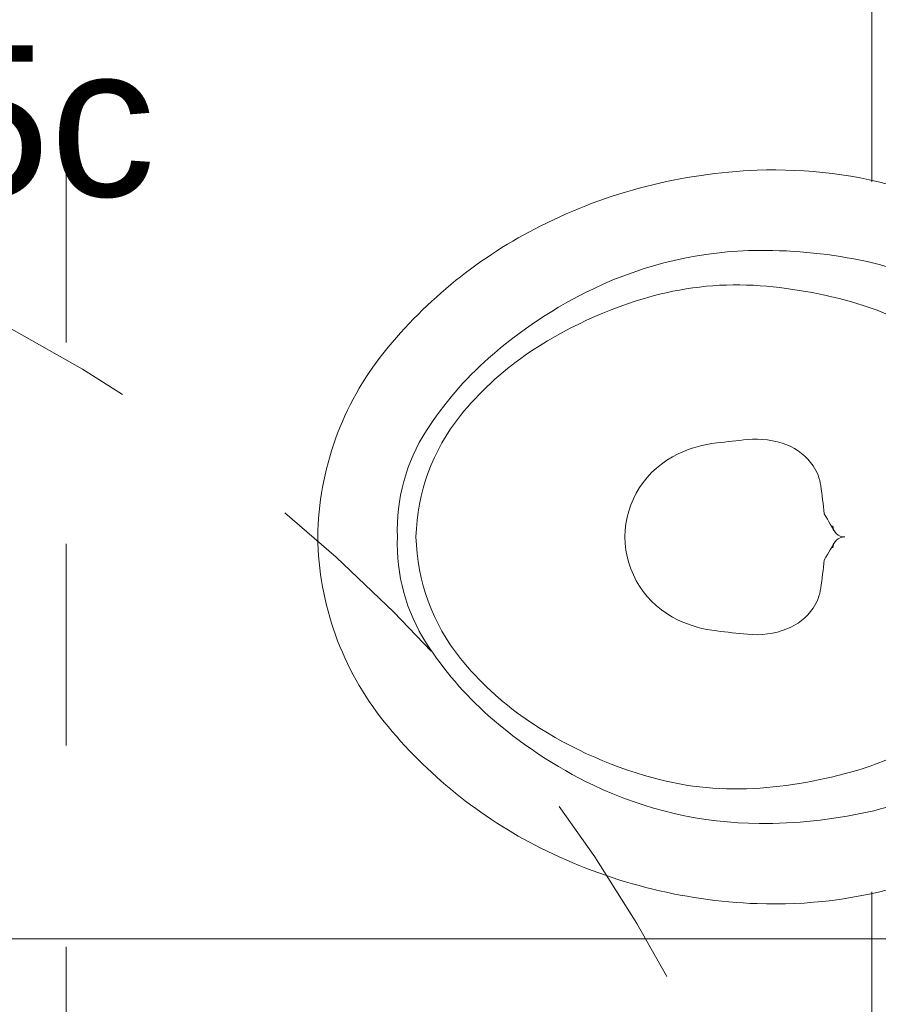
# Model space of a CAD drawing. Header units: metres. Extents: x -0.3 to 27.4, y -15.2 to 9.8.
# Tile 7 of 36: x 12.234 to 12.66, y -12.947 to -12.458. Entities that reach past the tile are written whole.
import ezdxf

# ---------------------------------------------------------------- set-up
doc = ezdxf.new("R2010")
doc.units = ezdxf.units.M
doc.linetypes.add('Projeção', pattern=[0.00396875, 0.00238125, -0.0015875])
for name, color, linetype, lineweight in [('A-ANNO-DIMS', 7, 'Continuous', 9), ('A-ANNO-DIMS-25', 7, 'Continuous', 9), ('A-DETL-GENF', 7, 'Continuous', 5), ('A-FLOR-OVHD', 7, 'Projeção', 5), ('A-FLOR-PATT', 7, 'Continuous', 5), ('G-ANNO-SYMB', 7, 'Continuous', 9), ('P-SANR-FIXT', 7, 'Continuous', 5)]:
    doc.layers.add(name, color=color, linetype=linetype, lineweight=lineweight)
doc.styles.add('Arial_2', font='arial.ttf', dxfattribs={"height": 0.07499999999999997})
doc.styles.add('Arial_5', font='arial.ttf', dxfattribs={"height": 0.0625})
doc.dimstyles.new('Com_linha__ref__contínua__-_Cor_Vermelha_Arial_2_5mm', dxfattribs={"dimscale": 0.3048, "dimtxt": 0.06376621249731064, "dimasz": 0.1640419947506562, "dimexe": 0.1230314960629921, "dimexo": 0.1230314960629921, "dimgap": 0.01230314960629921, "dimtad": 1, "dimdec": 1, "dimlfac": 100, "dimrnd": 0.09999999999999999, "dimdsep": 46, "dimtxsty": 'Arial_5', "dimblk1": 'OBLIQUE', "dimblk2": 'OBLIQUE', "dimsah": 1, "dimcen": 0.09, "dimdle": 0.1230314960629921, "dimazin": 0, "dimtfac": 1, "dimtdec": 4, "dimtix": 1, "dimtmove": 0, "dimatfit": 3, "dimfxl": 1, "dimtvp": 1, "dimtolj": 1, "dimtzin": 0, "dimarcsym": 2})
doc.dimstyles.new('Com_linha__ref__contínua__-_Cor_Vermelha_Arial_2_5mm_1', dxfattribs={"dimscale": 0.3048, "dimtxt": 0.06376621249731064, "dimasz": 0.1640419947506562, "dimexe": 0.1230314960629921, "dimexo": 0.1230314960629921, "dimgap": 0.01230314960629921, "dimtad": 1, "dimdec": 1, "dimlfac": 100, "dimrnd": 0.09999999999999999, "dimdsep": 46, "dimtxsty": 'Arial_5', "dimblk1": 'OBLIQUE', "dimblk2": 'OBLIQUE', "dimsah": 1, "dimcen": 0.09, "dimdle": 0.1230314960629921, "dimazin": 0, "dimtfac": 1, "dimtdec": 4, "dimtix": 1, "dimtmove": 2, "dimatfit": 3, "dimfxl": 1, "dimtvp": 1, "dimtolj": 1, "dimtzin": 0, "dimarcsym": 2})

# ---------------------------------------------------------------- blocks, each defined once
blk = doc.blocks.new('BACIA SANITÁRIA ACESSÍVEL COM CAIXA ACOPLADA COM DUPLO ACIONAMENTO - P_115_17_Branco-2802804-ELEV_5')
at = {"layer": 'P-SANR-FIXT'}
for centre, radius, start, end in [((-3.830534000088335, -12.79466102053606), 0.2618838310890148, 92.18650970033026, 116.6502195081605), ((-3.831861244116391, -12.75989851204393), 0.2270959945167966, 73.33621410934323, 92.1865097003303), ((-3.842556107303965, -12.77070589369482), 0.2350812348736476, 116.6502195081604, 141.1681205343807), ((-3.838084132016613, -12.76676392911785), 0.1939789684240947, 90.41382972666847, 115.5842501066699), ((-3.837725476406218, -12.81641984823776), 0.2436361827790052, 77.71028845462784, 90.41382972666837), ((-3.81764595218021, -12.72424731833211), 0.1493018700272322, 56.79342989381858, 77.71028845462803), ((-3.824539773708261, -12.79505313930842), 0.2253434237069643, 115.5842501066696, 131.5079670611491), ((-3.850843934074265, -12.747753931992), 0.157862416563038, 85.71343078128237, 105.1915204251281), ((-3.8561759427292, -12.8188903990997), 0.2291984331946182, 72.68401946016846, 85.71343078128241), ((-3.837926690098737, -12.79532511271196), 0.2071561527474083, 105.1915204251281, 124.6219335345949), ((-3.825957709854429, -12.72196604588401), 0.127672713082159, 45.96640826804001, 72.68401946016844), ((-3.90930138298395, -12.71698014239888), 0.1493993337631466, 141.1681205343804, 179.2565296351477), ((-3.859118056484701, -12.75598044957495), 0.173167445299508, 131.5079670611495, 147.2151782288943), ((-3.868759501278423, -12.75066699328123), 0.1528882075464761, 124.6219335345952, 141.1513413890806), ((-3.909964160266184, -12.71747994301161), 0.09998070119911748, 141.1513413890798, 178.6025185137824), ((-3.928220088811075, -12.7114731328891), 0.09097260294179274, 147.2151782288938, 182.2480395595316), ((-3.85367367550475, -12.72919929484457), 0.06124075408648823, 96.5144983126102, 115.1318535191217), ((-3.732085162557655, -13.79397242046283), 1.132933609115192, 95.73678449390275, 96.51449831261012), ((-3.841075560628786, -12.70907759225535), 0.04257784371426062, 68.8586469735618, 95.73678449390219), ((-3.835742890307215, -12.69528729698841), 0.02779239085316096, 34.08933969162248, 68.85864697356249), ((-3.860076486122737, -12.71555051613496), 0.04616477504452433, 115.1318535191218, 179.3683517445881), ((-3.83194357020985, -12.69271599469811), 0.02320475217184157, 7.784763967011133, 34.089339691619), ((-4.362509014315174, -12.76525069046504), 0.558705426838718, 6.339599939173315, 7.784763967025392), ((-3.90930138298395, -12.71310303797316), 0.149399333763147, 180.7434703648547, 218.8318794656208), ((-3.928220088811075, -12.71861004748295), 0.09097260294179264, 177.7519604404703, 212.7848217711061), ((-3.909964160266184, -12.71260323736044), 0.09998070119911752, 181.3974814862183, 218.848658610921), ((-3.860076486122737, -12.71453266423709), 0.04616477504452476, 180.6316482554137, 244.8681464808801), ((-4.362509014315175, -12.66483248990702), 0.5587054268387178, 352.2152360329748, 353.6604000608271), ((-3.83194357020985, -12.73736718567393), 0.02320475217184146, 325.9106603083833, 352.2152360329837), ((-3.835742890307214, -12.73479588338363), 0.02779239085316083, 291.1413530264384, 325.9106603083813), ((-3.853673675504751, -12.70088388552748), 0.06124075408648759, 244.8681464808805, 263.485501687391), ((-3.732085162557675, -11.63611075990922), 1.132933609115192, 263.4855016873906, 264.2632155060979), ((-3.841075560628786, -12.7210055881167), 0.04257784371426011, 264.2632155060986, 291.1413530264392), ((-3.859118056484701, -12.6741027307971), 0.1731674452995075, 212.7848217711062, 228.4920329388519), ((-3.868759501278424, -12.67941618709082), 0.1528882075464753, 218.8486586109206, 235.3780664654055), ((-3.825957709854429, -12.70811713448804), 0.1276727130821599, 287.3159805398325, 314.0335917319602), ((-3.842556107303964, -12.65937728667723), 0.2350812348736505, 218.8318794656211, 243.3497804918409), ((-3.824539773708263, -12.63503004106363), 0.2253434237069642, 228.492032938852, 244.4157498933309), ((-3.837926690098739, -12.63475806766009), 0.2071561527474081, 235.3780664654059, 254.8084795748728), ((-3.856175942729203, -12.61119278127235), 0.2291984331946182, 274.2865692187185, 287.3159805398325), ((-3.81764595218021, -12.70583586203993), 0.149301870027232, 282.2897115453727, 303.2065701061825), ((-3.850843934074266, -12.68232924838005), 0.1578624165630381, 254.8084795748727, 274.2865692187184), ((-3.838084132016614, -12.6633192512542), 0.1939789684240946, 244.4157498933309, 269.5861702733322), ((-3.83772547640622, -12.61366333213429), 0.2436361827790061, 269.5861702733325, 282.2897115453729), ((-3.830534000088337, -12.63542215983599), 0.2618838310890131, 243.3497804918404, 267.8134902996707), ((-3.831861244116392, -12.67018466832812), 0.2270959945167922, 267.8134902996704, 286.6637858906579)]:
    blk.add_arc(centre, radius, start, end, dxfattribs=at)
for centre, major_axis, ratio, start_param, end_param in [((-3.808866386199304, -12.70131809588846), (-0.006671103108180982, 0.01115779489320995), 0.02075741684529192, 3.467229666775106, 4.497897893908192), ((-3.797055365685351, -12.70904159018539), (0, 0.006000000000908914), 0.9997822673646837, 1.658973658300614, 3.141592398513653), ((-3.797055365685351, -12.72104159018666), (0, 0.006000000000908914), 0.9997822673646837, 2.550761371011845e-07, 1.482618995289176), ((-3.808866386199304, -12.72876508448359), (0.006671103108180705, 0.01115779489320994), 0.02075741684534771, 4.926880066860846, 5.957548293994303)]:
    blk.add_ellipse(centre, major_axis=major_axis, ratio=ratio, start_param=start_param, end_param=end_param, dxfattribs=at)
blk = doc.blocks.new('MR_Cadeirante Planta - MR_Cadeirante Planta-2845077-ELEV_5')
at = {"layer": 'A-DETL-GENF', "linetype": 'Projeção'}
for p, q in [((-0.4017362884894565, -0.5961738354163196), (-0.4017362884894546, 0.6038261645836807)), ((0.3982637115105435, -0.5961738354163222), (-0.4017362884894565, -0.5961738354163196))]:
    blk.add_line(p, q, dxfattribs=at)
blk = doc.blocks.new('DIMBLOCK13-ELEV_5')
at = {"layer": 'A-ANNO-DIMS-25', "color": 242, "true_color": 0xbd2b2e}
for p, q in [((11.78366288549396, -11.89508999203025), (11.75866288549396, -11.87008999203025)), ((11.78366288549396, -11.89508999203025), (11.74616288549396, -11.89508999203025)), ((11.78366288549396, -11.89508999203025), (11.78366288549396, -13.31504159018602)), ((11.78366288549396, -11.89508999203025), (11.80866288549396, -11.92008999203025)), ((11.78366288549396, -11.89508999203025), (12.88678428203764, -11.89508999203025)), ((11.78366288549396, -13.31504159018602), (11.75866288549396, -13.29004159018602)), ((11.78366288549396, -13.31504159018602), (11.74616288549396, -13.31504159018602)), ((11.78366288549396, -13.31504159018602), (11.80866288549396, -13.34004159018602)), ((11.78366288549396, -13.31504159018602), (12.51917995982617, -13.31504159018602))]:
    blk.add_line(p, q, dxfattribs=at)
at = {"layer": 'A-ANNO-DIMS-25', "color": 0, "insert": (11.69877353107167, -12.67717066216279), "char_height": 0.0625, "width": 0.173051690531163, "attachment_point": 1, "rotation": 90, "line_spacing_factor": 0.9417779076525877, "style": 'Arial_5'}
blk.add_mtext('142', dxfattribs=at)
blk = doc.blocks.new('_Oblique')
at = {"color": 0, "linetype": 'ByBlock', "lineweight": -2}
blk.add_line((-0.5, -0.5), (0.5, 0.5), dxfattribs=at)
blk = doc.blocks.new('DIMBLOCK16-ELEV_5')
at = {"layer": 'A-ANNO-DIMS-25', "color": 242, "true_color": 0xbd2b2e}
for p, q in [((11.61188612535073, -11.35754159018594), (11.61188612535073, -13.31504159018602)), ((11.61188612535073, -11.39504159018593), (11.58688612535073, -11.37004159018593)), ((11.61188612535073, -11.39504159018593), (11.60974146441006, -11.39504159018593)), ((11.61188612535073, -11.39504159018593), (11.63688612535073, -11.42004159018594)), ((11.61188612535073, -11.39504159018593), (11.64938612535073, -11.39504159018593)), ((11.61188612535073, -13.31504159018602), (11.58688612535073, -13.29004159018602)), ((11.61188612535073, -13.31504159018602), (11.57438612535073, -13.31504159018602)), ((11.61188612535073, -13.31504159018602), (11.63688612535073, -13.34004159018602)), ((11.61188612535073, -13.31504159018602), (12.51917995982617, -13.31504159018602))]:
    blk.add_line(p, q, dxfattribs=at)
at = {"layer": 'A-ANNO-DIMS-25', "color": 0, "insert": (11.52699677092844, -12.53127797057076), "char_height": 0.0625, "width": 0.173051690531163, "attachment_point": 1, "rotation": 90, "line_spacing_factor": 0.9417779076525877, "style": 'Arial_5'}
blk.add_mtext('192', dxfattribs=at)

msp = doc.modelspace()

# ---------------------------------------------------------------- hatches: boundary and pattern name
at = {"layer": 'A-FLOR-PATT', "true_color": 0x787878}
h = msp.add_hatch(dxfattribs=at)
h.set_pattern_fill('FP_2', color=8, style=0, pattern_type=2)
h.set_pattern_definition([(270, (12.05636809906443, -12.915), (0.6, 3.673940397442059e-17), []), (0, (12.05636809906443, -12.915), (0, 0.6), [])])
h.paths.add_polyline_path([(11.45677995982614, -14.11504159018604), (12.55667995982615, -14.11504159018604), (12.55667995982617, -13.31504159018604), (13.00667995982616, -13.31504159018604), (13.00667995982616, -13.0535415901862), (12.99820720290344, -13.05309755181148), (12.99619750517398, -13.05226510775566), (12.99546190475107, -13.05099101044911), (12.99536506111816, -13.0502554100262), (12.99367995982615, -13.03286028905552), (12.99187995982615, -13.03106028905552), (12.99187995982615, -13.0300415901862), (12.97467995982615, -13.0300415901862), (12.95759790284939, -13.02779269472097), (12.94167995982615, -13.02119926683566), (12.92801091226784, -13.0107106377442), (12.91752228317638, -12.99704159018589), (12.91091805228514, -12.98104159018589), (12.90867995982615, -12.96404159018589), (12.90867995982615, -12.89921974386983), (12.8946919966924, -12.89921974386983), (12.8867403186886, -12.89837374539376), (12.87914464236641, -12.89587362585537), (12.87224503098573, -12.89183131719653), (12.86635038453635, -12.88642779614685), (12.86172461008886, -12.87990498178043), (12.85913241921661, -12.87422538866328), (12.85751063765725, -12.86819653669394), (12.85113503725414, -12.82136404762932), (12.85171116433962, -12.82784172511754), (12.79416031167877, -12.84565409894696), (12.70574427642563, -12.87746639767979), (12.67362778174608, -12.88774352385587), (12.6371214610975, -12.89547069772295), (12.59984256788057, -12.89711532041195), (12.57186366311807, -12.89452592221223), (12.54462493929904, -12.88905754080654), (12.51812639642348, -12.88071017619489), (12.49236803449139, -12.86948382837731), (12.47042251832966, -12.85693669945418), (12.45016038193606, -12.84230401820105), (12.4315816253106, -12.8255857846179), (12.41468624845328, -12.80678199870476), (12.396943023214, -12.77891334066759), (12.38575861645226, -12.74782647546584), (12.38167995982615, -12.71504159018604), (12.38575861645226, -12.68225670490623), (12.396943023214, -12.65116983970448), (12.41468624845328, -12.62330118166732), (12.4315816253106, -12.60449739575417), (12.45016038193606, -12.58777916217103), (12.47042251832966, -12.5731464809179), (12.49236803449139, -12.56059935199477), (12.51812639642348, -12.54937300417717), (12.54462493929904, -12.54102563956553), (12.57186366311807, -12.53555725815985), (12.59984256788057, -12.53296785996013), (12.6371214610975, -12.53461248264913), (12.67362778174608, -12.54233965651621), (12.70574427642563, -12.55261678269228), (12.79415755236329, -12.58442816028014), (12.85170556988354, -12.60223985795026), (12.85170556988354, -12.60452823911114), (12.85751063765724, -12.56188664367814), (12.85913241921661, -12.55585779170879), (12.86172461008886, -12.55017819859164), (12.86635038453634, -12.54365538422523), (12.87224503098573, -12.53825186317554), (12.8791446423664, -12.5342095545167), (12.88674031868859, -12.53170943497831), (12.89469199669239, -12.53086343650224), (12.90867995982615, -12.53086343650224), (12.90867995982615, -12.36204159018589), (12.91092885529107, -12.34495953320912), (12.91752228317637, -12.32904159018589), (12.92801091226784, -12.31537254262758), (12.94167995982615, -12.30488391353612), (12.95767995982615, -12.29827968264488), (12.97467995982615, -12.29604159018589), (12.99187995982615, -12.29604159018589), (12.99187995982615, -12.29502289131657), (12.99368014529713, -12.29322097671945), (12.99501258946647, -12.27653625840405), (12.99468096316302, -12.27533460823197), (12.99461731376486, -12.26604159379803), (12.99370417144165, -12.26604159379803), (12.99220992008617, -12.26501378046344), (12.99184434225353, -12.26404153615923), (12.99168095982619, -12.25538195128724), (12.99168095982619, -12.25139158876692), (12.93355499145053, -12.25117521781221), (12.92273381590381, -12.24931424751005), (12.91582143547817, -12.24756426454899), (12.91055997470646, -12.24463752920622), (12.9050308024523, -12.24111928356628), (12.89753885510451, -12.24066302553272), (12.89295356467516, -12.23850723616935), (12.89002537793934, -12.23607768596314), (12.8878235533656, -12.23320821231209), (12.88622514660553, -12.22934931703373), (12.88567995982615, -12.22520821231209), (12.88575763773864, -12.21212391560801), (12.88570473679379, -12.18579381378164), (12.88567995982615, -12.15676950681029), (12.88567995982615, -11.90938851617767), (12.84526096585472, -11.90903450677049), (12.84148505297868, -11.91483308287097), (12.83660580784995, -11.91961244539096), (12.83086276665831, -11.9231379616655), (12.82453787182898, -11.92523655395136), (12.81794163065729, -11.92580519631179), (12.80979457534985, -11.92542998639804), (12.80270531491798, -11.92418165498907), (12.79611254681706, -11.92116263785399), (12.79039941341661, -11.91654838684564), (12.78589793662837, -11.91060706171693), (12.78286972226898, -11.90368394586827), (12.78149075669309, -11.89618138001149), (12.78184117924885, -11.88853537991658), (12.78390062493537, -11.88119029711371), (12.78754940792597, -11.87457299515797), (12.79168661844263, -11.87004159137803), (12.21668338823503, -11.87004159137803), (12.20561871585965, -11.8686834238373), (12.19647960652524, -11.86566384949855), (12.18839911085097, -11.8612000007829), (12.18119731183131, -11.8552376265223), (12.17510990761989, -11.84782010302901), (12.17029447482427, -11.83853314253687), (12.16764412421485, -11.82979610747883), (12.16668338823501, -11.81870666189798), (12.16668338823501, -11.53004159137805), (12.16802313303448, -11.51903765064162), (12.17058445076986, -11.51072961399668), (12.17515848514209, -11.50220388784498), (12.18204236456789, -11.49410002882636), (12.18978236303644, -11.48799908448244), (12.19859642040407, -11.48352994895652), (12.20692887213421, -11.48100232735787), (12.21668338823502, -11.48004159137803), (12.30170574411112, -11.48004159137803), (12.30170574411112, -11.46699756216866), (12.29628985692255, -11.46699756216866), (12.29628985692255, -11.4039054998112), (12.29443338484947, -11.4039054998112), (12.29443338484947, -11.39504159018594), (12.1961777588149, -11.39504159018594), (12.19574043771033, -11.40347236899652), (12.19491326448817, -11.40538971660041), (12.19436603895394, -11.40584094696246), (12.19303532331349, -11.40630282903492), (12.1757869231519, -11.40800209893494), (12.17546257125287, -11.40984159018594), (12.17268787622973, -11.40984159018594), (12.17272152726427, -11.47702902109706), (12.17217396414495, -11.48116983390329), (12.17057310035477, -11.4850278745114), (12.16802778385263, -11.48834022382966), (12.1647105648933, -11.49088115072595), (12.1608396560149, -11.49247749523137), (12.15673232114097, -11.49302046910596), (12.15258022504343, -11.49247306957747), (12.1487200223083, -11.49087260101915), (12.14540682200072, -11.48832813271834), (12.14286549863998, -11.48501306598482), (12.14120163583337, -11.48064381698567), (12.14072376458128, -11.47701192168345), (12.14068787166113, -11.40984159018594), (12.13789734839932, -11.40984159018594), (12.13737149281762, -11.40798268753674), (12.12033666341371, -11.40634167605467), (12.11845774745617, -11.40543057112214), (12.11803114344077, -11.40486393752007), (12.1176285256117, -11.40351410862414), (12.11717995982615, -11.39504159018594), (11.45677995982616, -11.39504159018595), (11.45677995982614, -13.69341880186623)])
h.paths.add_polyline_path([(11.59066497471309, -13.71156976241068), (11.58688695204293, -13.71107237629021), (11.58336639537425, -13.70961411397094), (11.58034322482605, -13.70729435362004), (11.57802346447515, -13.70427118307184), (11.57656520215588, -13.70075062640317), (11.57606781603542, -13.696972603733), (11.57606781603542, -13.66616171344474), (11.54993041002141, -13.67493643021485), (11.54993041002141, -13.34523218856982), (11.52686748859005, -13.31719080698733), (11.52056116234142, -13.29234970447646), (11.53152417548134, -13.24359266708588), (11.54225860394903, -13.23845344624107), (11.5486190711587, -13.24763276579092), (11.55825928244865, -13.16522114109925), (11.57606781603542, -13.16522114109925), (11.57606781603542, -13.13358230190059), (11.57656520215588, -13.12980427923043), (11.57823821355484, -13.12600385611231), (11.58034322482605, -13.12326055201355), (11.58336639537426, -13.12094079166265), (11.58688695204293, -13.11948252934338), (11.59066497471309, -13.11898514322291), (11.59525156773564, -13.11981745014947), (11.59796355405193, -13.12094079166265), (11.60098672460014, -13.12326055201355), (11.60330648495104, -13.12628372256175), (11.60476474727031, -13.12980427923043), (11.60526213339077, -13.13358230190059), (11.60526213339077, -13.33292785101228), (11.62207815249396, -13.34936286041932), (11.62457273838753, -13.34792153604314), (11.62457273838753, -12.97911066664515), (11.59515702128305, -12.97911066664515), (11.59882712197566, -13.06174039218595), (11.59862624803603, -13.06411409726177), (11.5973686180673, -13.06760021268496), (11.59515702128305, -13.07072183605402), (11.59241937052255, -13.07303229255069), (11.5890650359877, -13.07460806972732), (11.58541715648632, -13.07526198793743), (11.58172432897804, -13.07494948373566), (11.57823821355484, -13.07369185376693), (11.57519638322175, -13.07157480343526), (11.57280613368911, -13.06874260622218), (11.57123035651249, -13.06538827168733), (11.5705150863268, -13.06042126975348), (11.56673335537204, -12.97911066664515), (11.56396919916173, -12.97911066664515), (11.56551443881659, -12.94527702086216), (11.63452489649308, -12.94875998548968), (11.62446607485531, -12.7489410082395), (11.61643730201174, -12.7370063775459), (11.6171497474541, -12.64252869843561), (11.67880009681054, -12.64500227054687), (11.68950329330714, -12.63846385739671), (11.68491219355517, -12.58957020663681), (11.700795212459, -12.5328701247), (11.7138142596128, -12.52033048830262), (11.72483962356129, -12.51992629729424), (11.74245241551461, -12.53334016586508), (11.75758118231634, -12.55260092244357), (11.7745791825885, -12.60856705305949), (11.77169107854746, -12.66775785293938), (11.795710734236, -12.72428619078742), (11.80356460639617, -12.78097687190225), (11.79206908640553, -12.84335808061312), (11.79351188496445, -12.84720890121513), (11.79351188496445, -12.91601770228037), (11.78854845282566, -12.97362192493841), (11.82521245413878, -13.05820124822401), (11.8769355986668, -13.0584933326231), (11.88535742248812, -13.00891251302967), (11.89021087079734, -12.95980804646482), (11.90017933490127, -12.92636046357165), (11.90364546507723, -12.92445749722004), (11.90784131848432, -12.80892639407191), (11.91384410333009, -12.74859715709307), (11.91865249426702, -12.73575204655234), (11.91490286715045, -12.68627844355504), (11.91535638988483, -12.65457006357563), (11.91892554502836, -12.64699174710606), (11.94103525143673, -12.64564120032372), (11.93947774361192, -12.64268329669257), (11.94025229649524, -12.61466821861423), (11.95761111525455, -12.56059327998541), (11.97286159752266, -12.53904624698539), (11.9874750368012, -12.53522033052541), (12.00980901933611, -12.54802075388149), (12.02620580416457, -12.57705243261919), (12.03214144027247, -12.62346626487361), (12.03071944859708, -12.64016294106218), (12.0814411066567, -12.63706466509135), (12.07854329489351, -12.68142820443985), (12.08066075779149, -12.74467890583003), (12.07904909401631, -12.7454725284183), (12.06879475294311, -12.94917550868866), (12.10960440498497, -12.94917550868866), (12.10960440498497, -12.94561205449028), (12.11008813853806, -12.941937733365), (12.11150637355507, -12.9385138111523), (12.11376245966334, -12.93557362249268), (12.11670264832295, -12.93331753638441), (12.12012657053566, -12.9318993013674), (12.12380089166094, -12.93141556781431), (12.12747521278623, -12.9318993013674), (12.13089913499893, -12.93331753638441), (12.13383932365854, -12.93557362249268), (12.13609540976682, -12.9385138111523), (12.13751364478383, -12.941937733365), (12.13799737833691, -12.94561205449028), (12.13799737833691, -12.94917550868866), (12.14510082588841, -12.94917550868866), (12.14488810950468, -12.97911066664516), (12.13751364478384, -13.06589360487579), (12.13609540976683, -13.06931752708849), (12.13383932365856, -13.07225771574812), (12.13089913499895, -13.0745138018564), (12.12747521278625, -13.07593203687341), (12.12380089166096, -13.0764157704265), (12.12012657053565, -13.07593203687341), (12.11670264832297, -13.07451380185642), (12.11376245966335, -13.07225771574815), (12.11150637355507, -13.06931752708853), (12.11008813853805, -13.06589360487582), (12.10960440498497, -13.0622192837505), (12.10960440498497, -12.97911066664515), (12.07876782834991, -12.97911066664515), (12.07876782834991, -13.32970545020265), (12.10797076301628, -13.34171854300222), (12.10797076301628, -13.130518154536), (12.10846814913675, -13.12674013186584), (12.10992641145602, -13.12321957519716), (12.11224617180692, -13.12019640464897), (12.11526934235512, -13.11787664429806), (12.1187898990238, -13.1164183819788), (12.12256792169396, -13.11592099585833), (12.12634594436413, -13.1164183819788), (12.1298665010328, -13.11787664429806), (12.13288967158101, -13.12019640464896), (12.13520943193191, -13.12321957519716), (12.13666769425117, -13.12674013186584), (12.13716508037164, -13.130518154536), (12.13716508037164, -13.16440122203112), (12.16269284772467, -13.16440122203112), (12.17817020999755, -13.21672009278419), (12.18652785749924, -13.23455379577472), (12.19553515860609, -13.25079227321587), (12.20474893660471, -13.2510445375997), (12.21117267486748, -13.29681819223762), (12.19342979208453, -13.33291141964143), (12.19620631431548, -13.3475482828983), (12.18229247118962, -13.42975239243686), (12.17040870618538, -13.44611638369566), (12.16789126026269, -13.44718913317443), (12.16789126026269, -13.67778914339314), (12.13716508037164, -13.66614432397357), (12.13716508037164, -13.69390845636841), (12.13666769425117, -13.69768647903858), (12.13520943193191, -13.70120703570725), (12.13288967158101, -13.70423020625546), (12.1298665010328, -13.70654996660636), (12.12634594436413, -13.70800822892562), (12.12256792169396, -13.70850561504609), (12.1187898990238, -13.70800822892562), (12.11526934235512, -13.70654996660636), (12.11224617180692, -13.70423020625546), (12.10992641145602, -13.70120703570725), (12.10846814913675, -13.69768647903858), (12.10797076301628, -13.69341880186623), (12.10797076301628, -13.44081794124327), (12.07454202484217, -13.42944788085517), (12.0808844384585, -13.49961535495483), (12.0808844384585, -13.60879296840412), (12.05283299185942, -13.60879296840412), (12.05283299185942, -13.49961535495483), (12.05668013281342, -13.45583673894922), (11.9972147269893, -13.47327882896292), (11.92400698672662, -13.48611204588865), (11.84955465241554, -13.49022373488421), (11.74501031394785, -13.47890839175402), (11.67446823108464, -13.4542362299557), (11.65055249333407, -13.45883112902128), (11.65055249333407, -13.49961535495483), (11.6562925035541, -13.49961535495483), (11.6562925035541, -13.60879296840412), (11.62824105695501, -13.60879296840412), (11.62824105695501, -13.49961535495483), (11.63597047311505, -13.46163275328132), (11.62707214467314, -13.46334237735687), (11.60526213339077, -13.45654752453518), (11.60526213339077, -13.696972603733), (11.60476474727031, -13.70075062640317), (11.60330648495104, -13.70427118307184), (11.60098672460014, -13.70729435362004), (11.59796355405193, -13.70961411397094), (11.59444299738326, -13.71107237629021)])
h.paths.add_polyline_path([(13.00662323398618, -13.16004159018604), (13.00317995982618, -13.16004159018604), (13.00317995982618, -13.15654159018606), (12.99397995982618, -13.15654159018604), (12.99397995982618, -13.14604159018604), (12.98863715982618, -13.14604159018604), (12.98863715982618, -13.15204157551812), (12.97912995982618, -13.15275960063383), (12.96962275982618, -13.15204157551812), (12.96962275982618, -13.14604159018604), (12.95717995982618, -13.14604159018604), (12.95717995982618, -13.14254159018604), (12.95962995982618, -13.14254159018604), (12.95962995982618, -13.14054159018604), (12.96007995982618, -13.13957656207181), (12.96007995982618, -13.13091362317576), (12.31753061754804, -13.13091362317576), (12.31375590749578, -13.13045531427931), (12.31017754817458, -13.12909824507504), (12.30702793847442, -13.1269242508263), (12.30449012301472, -13.12405967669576), (12.30271159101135, -13.12067100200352), (12.30179570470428, -13.11695516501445), (12.30179569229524, -13.11312811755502), (12.30271159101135, -13.10941220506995), (12.30449012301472, -13.10602352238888), (12.30702793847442, -13.1031589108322), (12.31017754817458, -13.10098492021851), (12.31375590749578, -13.0996278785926), (12.31755505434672, -13.09916659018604), (12.96007995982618, -13.09916659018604), (12.96007995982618, -13.09068425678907), (12.95962995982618, -13.09004159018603), (12.95962995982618, -13.08754159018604), (12.95717995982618, -13.08754159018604), (12.95717995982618, -13.08404159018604), (12.97094667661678, -13.08399664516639), (12.96962275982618, -13.08374157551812), (12.96984991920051, -13.07704157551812), (12.97094667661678, -13.07704157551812), (12.97179361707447, -13.07476223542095), (12.97288162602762, -13.07414736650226), (12.97412995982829, -13.07404460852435), (12.97412995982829, -13.07284159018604), (12.97562995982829, -13.07134159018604), (12.98262995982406, -13.07134159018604), (12.98412995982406, -13.07284159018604), (12.98412995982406, -13.07408829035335), (12.98537829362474, -13.07414736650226), (12.98656167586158, -13.07487407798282), (12.9868745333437, -13.07524096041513), (12.98738704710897, -13.07704157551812), (12.98863715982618, -13.07704157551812), (12.98863715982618, -13.08374157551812), (12.98863715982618, -13.08403018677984), (12.99398462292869, -13.08403018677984), (12.99398462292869, -13.07354159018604), (13.00317995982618, -13.07354159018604), (13.00317995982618, -13.07004159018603), (13.00662323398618, -13.07004159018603), (13.00662323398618, -13.15654159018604)])
h.paths.add_polyline_path([(12.97467995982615, -12.9980415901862), (12.99187995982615, -12.9980415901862), (12.99187995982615, -12.99702116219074), (12.99368014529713, -12.99522097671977), (12.99573990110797, -12.97634232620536), (12.99672811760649, -12.97535410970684), (12.99807804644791, -12.97499239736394), (13.00667995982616, -12.9745415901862), (13.00667995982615, -12.35154159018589), (12.99672811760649, -12.35072907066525), (12.99573990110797, -12.34974085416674), (12.99537818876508, -12.34839092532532), (12.99368014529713, -12.33086220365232), (12.99187995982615, -12.32906201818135), (12.99187995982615, -12.32804159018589), (12.97467995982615, -12.32804159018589), (12.96588011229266, -12.32920011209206), (12.95767995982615, -12.33259672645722), (12.95063832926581, -12.33799995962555), (12.94523509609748, -12.34504159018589), (12.94183848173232, -12.3532417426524), (12.94067995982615, -12.36204159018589), (12.94067995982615, -12.53086343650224), (12.97744455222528, -12.53086343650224), (12.98468770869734, -12.5318170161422), (12.99143725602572, -12.53461277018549), (12.99723322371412, -12.53906017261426), (13.00168062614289, -12.54485614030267), (13.00447638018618, -12.55160568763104), (13.00542995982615, -12.55884884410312), (13.00542995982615, -12.87123433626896), (13.00447638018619, -12.87847749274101), (13.0016806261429, -12.88522704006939), (12.99723322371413, -12.89102300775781), (12.99143725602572, -12.89547041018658), (12.98468770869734, -12.89826616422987), (12.97709199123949, -12.89921974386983), (12.94067995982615, -12.89921974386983), (12.94067995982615, -12.96404159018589), (12.94183848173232, -12.97284143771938), (12.9452980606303, -12.98112364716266), (12.95063832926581, -12.98808322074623), (12.95767995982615, -12.99348645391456), (12.96588011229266, -12.99688306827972)])
h.paths.add_polyline_path([(12.84565566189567, -12.75975676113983), (12.84503142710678, -12.74611654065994), (12.84503159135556, -12.75274003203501)])
h.paths.add_polyline_path([(12.84502988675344, -12.68400029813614), (12.84565813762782, -12.67027232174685), (12.8450297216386, -12.6773418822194)])
h.paths.add_polyline_path([(13.00667995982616, -12.21129966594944), (13.00667995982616, -11.9350398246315), (12.98527280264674, -11.9335428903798), (12.9834321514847, -11.93294482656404), (12.98208772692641, -11.9315526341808), (12.98155426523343, -11.92969223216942), (12.98095432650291, -11.91506564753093), (12.98022856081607, -11.91380858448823), (12.97895297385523, -11.91303071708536), (12.97709199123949, -11.91281680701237), (12.95442178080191, -11.9111067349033), (12.95199201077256, -11.9097915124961), (12.93960396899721, -11.9097915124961), (12.93933637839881, -11.92703971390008), (12.93901854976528, -11.92745393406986), (12.93760434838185, -11.92803974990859), (12.92960561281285, -11.92777196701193), (12.92860557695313, -11.92603970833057), (12.92860557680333, -11.90976447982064), (12.91767995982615, -11.9097915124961), (12.91767876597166, -12.20923704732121), (12.99170732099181, -12.20920821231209), (12.99222354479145, -12.20729338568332), (12.99365417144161, -12.20640353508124), (12.99463096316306, -12.20640353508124), (12.99490738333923, -12.19432851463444), (12.99494782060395, -12.19367339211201), (12.9966160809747, -12.19234420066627), (12.99797421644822, -12.19172819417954), (13.00662995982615, -12.19172819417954), (13.00662995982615, -12.21129966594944)])
h.paths.add_polyline_path([(12.84630307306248, -11.88103763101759), (12.88567995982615, -11.88069321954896), (12.88567995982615, -11.59108319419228), (12.88702133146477, -11.57741720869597), (12.88839572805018, -11.57103192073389), (12.8906002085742, -11.56379602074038), (12.89517629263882, -11.55295575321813), (12.90389532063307, -11.53991611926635), (12.91098913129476, -11.53208322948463), (12.92217077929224, -11.52296899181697), (12.92989585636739, -11.51882549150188), (12.94262560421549, -11.51328670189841), (12.94786596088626, -11.51184136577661), (12.9555518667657, -11.51022490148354), (12.96755496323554, -11.50920819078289), (12.99174005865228, -11.50920819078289), (12.99206849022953, -11.50799557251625), (12.99184025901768, -11.50782829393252), (12.99222354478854, -11.50690296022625), (12.9936541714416, -11.50631037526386), (12.99463096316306, -11.50631037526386), (12.99463096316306, -11.49497828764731), (12.99619061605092, -11.49237382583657), (12.99797421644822, -11.49163503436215), (13.00662995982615, -11.49163503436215), (13.00662995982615, -11.55859507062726), (12.99797421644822, -11.55859507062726), (12.99549463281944, -11.55733690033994), (12.99463096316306, -11.55484474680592), (12.9945394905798, -11.54391972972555), (12.9936541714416, -11.54391972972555), (12.9920712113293, -11.54295937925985), (12.9920712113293, -11.54223258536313), (12.99163095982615, -11.54120819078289), (12.96707300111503, -11.5412762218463), (12.95374788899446, -11.54328542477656), (12.94444192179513, -11.54686022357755), (12.93716484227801, -11.55209807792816), (12.93224875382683, -11.55621018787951), (12.92451814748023, -11.56592346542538), (12.91986966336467, -11.57704973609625), (12.91767995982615, -11.59108321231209), (12.91767995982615, -11.76824989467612), (12.94134973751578, -11.76816392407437), (12.9439620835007, -11.76854213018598), (12.94678174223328, -11.76982416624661), (12.94941997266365, -11.77192534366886), (12.95179100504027, -11.77477735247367), (12.95381775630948, -11.77828747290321), (12.95551014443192, -11.78234158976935), (12.9600840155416, -11.78234158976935), (12.96025770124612, -11.77544957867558), (12.96090705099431, -11.77511726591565), (12.96244754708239, -11.77507820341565), (12.96244773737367, -11.77018485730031), (12.96272219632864, -11.7695222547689), (12.96344213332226, -11.76922404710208), (12.97350330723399, -11.76922404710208), (12.97448238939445, -11.77020312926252), (12.97448238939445, -11.77507820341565), (12.97603410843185, -11.77511726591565), (12.97690372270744, -11.77609391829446), (12.97709199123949, -11.77963339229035), (13.00667979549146, -11.77963339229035), (13.00667995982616, -11.3950415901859), (12.73892653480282, -11.39504159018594), (12.73871312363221, -11.4039054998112), (12.73707006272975, -11.4039054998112), (12.73690356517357, -11.46699756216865), (12.73165417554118, -11.46699756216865), (12.73165417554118, -11.48004159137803), (12.81668339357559, -11.48004159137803), (12.827687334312, -11.48138133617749), (12.83668339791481, -11.48431041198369), (12.84496767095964, -11.48888318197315), (12.8521694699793, -11.49484555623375), (12.85825687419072, -11.50226307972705), (12.86301975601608, -11.51137680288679), (12.86572265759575, -11.52028707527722), (12.86668339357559, -11.53004159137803), (12.86668339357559, -11.82004159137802), (12.86530530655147, -11.83117192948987), (12.86287737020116, -11.83917576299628), (12.85825687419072, -11.84782010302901), (12.85187942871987, -11.85552766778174), (12.84358441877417, -11.86208409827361), (12.83517494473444, -11.86643050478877), (12.83413191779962, -11.86674690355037), (12.83850613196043, -11.86990977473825), (12.84298748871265, -11.87501030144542), (12.84582724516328, -11.88017263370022)])
h.paths.add_polyline_path([(12.91767995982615, -11.88041333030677), (12.92861614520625, -11.88017263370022), (12.92867373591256, -11.86352207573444), (12.93008797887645, -11.86210789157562), (12.93060561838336, -11.86203975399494), (12.93760434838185, -11.86203989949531), (12.93933637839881, -11.86303993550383), (12.93960430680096, -11.86403994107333), (12.93960396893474, -11.88029114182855), (12.95275454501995, -11.88004189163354), (12.95442178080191, -11.8789729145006), (12.95540093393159, -11.87877962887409), (12.97471676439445, -11.87717978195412), (12.97471676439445, -11.81997170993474), (12.97369861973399, -11.82098985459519), (12.96367650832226, -11.82095079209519), (12.96265836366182, -11.81993264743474), (12.96265836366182, -11.81505757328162), (12.96114142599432, -11.81505757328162), (12.96023703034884, -11.81404185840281), (12.9600840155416, -11.80774158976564), (12.9554343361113, -11.80793466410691), (12.95393181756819, -11.81176139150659), (12.95194601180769, -11.8152453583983), (12.94961628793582, -11.81808197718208), (12.94701721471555, -11.82018045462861), (12.94423198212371, -11.8214736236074), (12.9410526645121, -11.82192173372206), (12.91767995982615, -11.82208479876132), (12.91767995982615, -11.88029139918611)])
h.paths.add_polyline_path([(12.98907323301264, -11.85627100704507), (13.00667995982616, -11.8550398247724), (13.00667979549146, -11.81044978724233), (12.98907323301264, -11.81044978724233), (12.98907323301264, -11.8550398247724)])
h.paths.add_polyline_path([(12.49671513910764, -11.84504159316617), (12.55088390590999, -11.84504159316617), (12.5547661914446, -11.84453048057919), (12.55838390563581, -11.8430319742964), (12.56149050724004, -11.84064819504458), (12.56387428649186, -11.83754159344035), (12.56537279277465, -11.83392387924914), (12.56588390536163, -11.83004159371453), (12.56537279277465, -11.82615930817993), (12.56387428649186, -11.82254159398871), (12.56149050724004, -11.81943499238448), (12.55838390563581, -11.81705121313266), (12.5547661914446, -11.81555270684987), (12.55088390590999, -11.81504159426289), (12.48294670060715, -11.81504159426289), (12.47906441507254, -11.81555270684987), (12.47544670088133, -11.81705121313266), (12.4723400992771, -11.81943499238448), (12.46995632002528, -11.82254159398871), (12.46845781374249, -11.82615930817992), (12.46794670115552, -11.83004159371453), (12.46845781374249, -11.83392387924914), (12.46995632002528, -11.83754159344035), (12.4723400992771, -11.84064819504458), (12.47544670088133, -11.8430319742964), (12.47906441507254, -11.84453048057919), (12.48294670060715, -11.84504159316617)])
h.paths.add_polyline_path([(12.40650978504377, -11.79501547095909), (12.4090979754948, -11.79467472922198), (12.41150978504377, -11.79367572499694), (12.41358085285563, -11.79208653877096), (12.41517003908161, -11.79001547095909), (12.41616904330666, -11.78760366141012), (12.41650978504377, -11.78501547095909), (12.41616904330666, -11.78242728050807), (12.41517003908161, -11.78001547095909), (12.41358085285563, -11.77794440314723), (12.41150978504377, -11.77635521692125), (12.40909797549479, -11.7753562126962), (12.40650978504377, -11.77501547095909), (12.40392159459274, -11.7753562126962), (12.40089890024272, -11.77682396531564), (12.3994387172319, -11.77794440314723), (12.39784953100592, -11.78001547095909), (12.39685052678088, -11.78242728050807), (12.39650978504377, -11.78501547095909), (12.39700379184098, -11.78797367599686), (12.39784953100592, -11.79001547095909), (12.3994387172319, -11.79208653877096), (12.40150978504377, -11.79367572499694), (12.40392159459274, -11.79467472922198)])
h.paths.add_polyline_path([(12.62685013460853, -11.79501547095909), (12.62943832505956, -11.79467472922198), (12.63185013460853, -11.79367572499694), (12.6339212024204, -11.79208653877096), (12.63551038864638, -11.79001547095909), (12.63650939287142, -11.78760366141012), (12.63685013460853, -11.78501547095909), (12.63650939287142, -11.78242728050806), (12.63551038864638, -11.78001547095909), (12.6339212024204, -11.77794440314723), (12.63185013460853, -11.77635521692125), (12.62943832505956, -11.7753562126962), (12.62685013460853, -11.7750154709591), (12.62426194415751, -11.7753562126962), (12.62185013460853, -11.77635521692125), (12.61977906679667, -11.77794440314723), (12.61818988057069, -11.78001547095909), (12.61719087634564, -11.78242728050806), (12.61685013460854, -11.78501547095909), (12.61734414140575, -11.78797367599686), (12.61818988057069, -11.79001547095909), (12.61977906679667, -11.79208653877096), (12.62185013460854, -11.79367572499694), (12.62426194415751, -11.79467472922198)])
h.paths.add_polyline_path([(12.82363407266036, -11.78432396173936), (12.82751635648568, -11.78381284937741), (12.83113406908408, -11.78231434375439), (12.83424066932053, -11.77993056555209), (12.83662444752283, -11.77682396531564), (12.83812295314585, -11.77320625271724), (12.8386340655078, -11.76747127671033), (12.8386340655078, -11.58093416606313), (12.83812295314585, -11.57705188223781), (12.83662444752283, -11.57343416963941), (12.83413001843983, -11.57024266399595), (12.83113406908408, -11.56794379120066), (12.82703615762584, -11.5663820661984), (12.82363407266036, -11.56593417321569), (12.81975178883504, -11.56644528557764), (12.81613407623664, -11.56794379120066), (12.81302747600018, -11.57032756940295), (12.81064369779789, -11.57343416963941), (12.80914519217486, -11.57705188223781), (12.80863407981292, -11.58093416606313), (12.80863407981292, -11.76932396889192), (12.80914519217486, -11.77320625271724), (12.81064369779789, -11.77682396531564), (12.81313812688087, -11.78001547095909), (12.81668339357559, -11.78254187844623), (12.81975178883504, -11.78381284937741)])
h.paths.add_polyline_path([(12.21168340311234, -11.78432396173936), (12.21556568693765, -11.78381284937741), (12.21918339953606, -11.78231434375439), (12.22228999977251, -11.77993056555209), (12.22467377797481, -11.77682396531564), (12.22617228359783, -11.77320625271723), (12.22668339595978, -11.76932396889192), (12.22668339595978, -11.58093416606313), (12.22617228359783, -11.57705188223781), (12.22467377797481, -11.57343416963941), (12.22217934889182, -11.57024266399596), (12.21918339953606, -11.56794379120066), (12.21556568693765, -11.56644528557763), (12.21168340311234, -11.56593417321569), (12.20780111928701, -11.56644528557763), (12.20418340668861, -11.56794379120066), (12.20107680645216, -11.57032756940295), (12.19869302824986, -11.57343416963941), (12.19719452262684, -11.57705188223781), (12.19668341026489, -11.58280804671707), (12.19668341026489, -11.76932396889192), (12.19719452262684, -11.77320625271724), (12.19869302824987, -11.77682396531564), (12.20118745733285, -11.78001547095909), (12.20418340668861, -11.78231434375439), (12.20780111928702, -11.78381284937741)])
h.paths.add_polyline_path([(12.51667995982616, -11.68501547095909), (12.51926815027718, -11.68467472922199), (12.52167995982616, -11.68367572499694), (12.52375102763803, -11.68208653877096), (12.52534021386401, -11.68001547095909), (12.52633921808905, -11.67760366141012), (12.52667995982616, -11.67501547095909), (12.52633921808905, -11.67242728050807), (12.52534021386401, -11.67001547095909), (12.52375102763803, -11.66794440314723), (12.52167995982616, -11.66635521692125), (12.51926815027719, -11.6653562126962), (12.51648048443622, -11.66504173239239), (12.51409176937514, -11.6653562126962), (12.51167995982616, -11.66635521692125), (12.5096088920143, -11.66794440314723), (12.50801970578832, -11.67001547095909), (12.50702070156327, -11.67242728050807), (12.50667995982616, -11.67501547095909), (12.50702070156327, -11.67760366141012), (12.50832107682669, -11.68040822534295), (12.5096088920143, -11.68208653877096), (12.51167995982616, -11.68367572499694), (12.51409176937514, -11.68467472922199)])
h.paths.add_polyline_path([(12.62685013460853, -11.68501547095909), (12.62943832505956, -11.68467472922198), (12.63185013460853, -11.68367572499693), (12.6339212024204, -11.68208653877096), (12.63551038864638, -11.68001547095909), (12.63650939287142, -11.67760366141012), (12.63685013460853, -11.67501547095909), (12.63650939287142, -11.67242728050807), (12.63551038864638, -11.67001547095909), (12.6339212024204, -11.66794440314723), (12.63185013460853, -11.66635521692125), (12.62943832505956, -11.6653562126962), (12.62665065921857, -11.66504173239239), (12.6242619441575, -11.6653562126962), (12.62185013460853, -11.66635521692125), (12.61977906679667, -11.66794440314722), (12.61818988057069, -11.67001547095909), (12.61719087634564, -11.67242728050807), (12.61685013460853, -11.67501547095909), (12.61719087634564, -11.67760366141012), (12.61818988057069, -11.68001547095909), (12.61977906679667, -11.68208653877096), (12.62185013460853, -11.68367572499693), (12.62426194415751, -11.68467472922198)])
h.paths.add_polyline_path([(12.40650978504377, -11.68501547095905), (12.40909797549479, -11.68467472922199), (12.41150978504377, -11.68367572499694), (12.41358085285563, -11.68208653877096), (12.41517003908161, -11.68001547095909), (12.41616904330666, -11.67760366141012), (12.41650978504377, -11.67501547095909), (12.41616904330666, -11.67242728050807), (12.41517003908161, -11.67001547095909), (12.41358085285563, -11.66794440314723), (12.41150978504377, -11.66635521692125), (12.40909797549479, -11.6653562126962), (12.40631030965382, -11.66504173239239), (12.40392159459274, -11.6653562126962), (12.40150978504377, -11.66635521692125), (12.3994387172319, -11.66794440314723), (12.39784953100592, -11.67001547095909), (12.39685052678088, -11.67242728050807), (12.39650978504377, -11.67501547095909), (12.39685052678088, -11.67760366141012), (12.39784953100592, -11.68001547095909), (12.3994387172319, -11.68208653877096), (12.40150978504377, -11.68367572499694), (12.40392159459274, -11.68467472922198)])
h.paths.add_polyline_path([(12.40650978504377, -11.57524266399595), (12.40909797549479, -11.57490192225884), (12.41212066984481, -11.57343416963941), (12.41358085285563, -11.57231373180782), (12.41517003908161, -11.57024266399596), (12.41616904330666, -11.56783085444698), (12.41650978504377, -11.56524266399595), (12.41616904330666, -11.56265447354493), (12.41517003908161, -11.56024266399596), (12.41358085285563, -11.55817159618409), (12.41150978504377, -11.55658240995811), (12.40909797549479, -11.55558340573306), (12.40650978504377, -11.55524266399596), (12.40392159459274, -11.55558340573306), (12.40150978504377, -11.55658240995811), (12.3994387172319, -11.55817159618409), (12.39784953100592, -11.56024266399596), (12.39685052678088, -11.56265447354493), (12.39650978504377, -11.56524266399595), (12.39685052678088, -11.56783085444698), (12.39784953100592, -11.57024266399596), (12.3994387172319, -11.57231373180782), (12.40150978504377, -11.5739029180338), (12.40392159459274, -11.57490192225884)])
h.paths.add_polyline_path([(12.62685013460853, -11.57524266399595), (12.62943832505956, -11.57490192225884), (12.63185013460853, -11.5739029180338), (12.6339212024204, -11.57231373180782), (12.63551038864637, -11.57024266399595), (12.63650939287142, -11.56783085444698), (12.63685013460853, -11.56524266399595), (12.63650939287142, -11.56265447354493), (12.63551038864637, -11.56024266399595), (12.6339212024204, -11.55817159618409), (12.63185013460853, -11.55658240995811), (12.62943832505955, -11.55558340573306), (12.62685013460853, -11.55524266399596), (12.6242619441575, -11.55558340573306), (12.62185013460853, -11.55658240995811), (12.61977906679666, -11.55817159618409), (12.61818988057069, -11.56024266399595), (12.61719087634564, -11.56265447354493), (12.61685013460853, -11.56524266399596), (12.61719087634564, -11.56783085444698), (12.61818988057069, -11.57024266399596), (12.61977906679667, -11.57231373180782), (12.62185013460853, -11.5739029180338), (12.6242619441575, -11.57490192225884)])
h.paths.add_polyline_path([(12.51667995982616, -11.57524266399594), (12.51926815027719, -11.57490192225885), (12.52167995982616, -11.5739029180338), (12.52375102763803, -11.57231373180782), (12.52534021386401, -11.57024266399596), (12.52633921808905, -11.56783085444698), (12.52667995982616, -11.56524266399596), (12.52633921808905, -11.56265447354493), (12.52534021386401, -11.56024266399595), (12.52375102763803, -11.55817159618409), (12.52167995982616, -11.55658240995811), (12.51926815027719, -11.55558340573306), (12.51667995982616, -11.55524266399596), (12.51409176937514, -11.55558340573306), (12.51167995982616, -11.55658240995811), (12.5096088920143, -11.55817159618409), (12.50801970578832, -11.56024266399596), (12.50702070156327, -11.56265447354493), (12.50667995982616, -11.56524266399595), (12.50702070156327, -11.56783085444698), (12.50801970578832, -11.57024266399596), (12.51029835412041, -11.57284277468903), (12.51167995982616, -11.5739029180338), (12.51409176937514, -11.57490192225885)])
h.paths.add_polyline_path([(12.67118338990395, -11.48004159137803), (12.69026656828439, -11.48004159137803), (12.69026656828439, -11.46699756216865), (12.67118338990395, -11.46699756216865), (12.67118338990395, -11.4039054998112), (12.66892652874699, -11.40381135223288), (12.66892652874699, -11.39504159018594), (12.3644333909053, -11.39504159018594), (12.36417240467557, -11.4039054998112), (12.36217652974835, -11.4039054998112), (12.36217652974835, -11.46699756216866), (12.3430933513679, -11.46699756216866), (12.3430933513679, -11.48004159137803), (12.61680935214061, -11.48004159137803)])

# ---------------------------------------------------------------- linework, layer by layer
at = {"layer": 'A-FLOR-OVHD'}
msp.add_arc((11.85504367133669, -13.31677787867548), 0.7982637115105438, 359.9999999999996, 89.99999999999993, dxfattribs=at)

# ---------------------------------------------------------------- block references
at = {"layer": 'A-DETL-GENF', "rotation": 180}
msp.add_blockref('MR_Cadeirante Planta - MR_Cadeirante Planta-2845077-ELEV_5', (11.85504367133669, -13.11468800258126), dxfattribs=at)
at = {"layer": 'P-SANR-FIXT'}
msp.add_blockref('BACIA SANITÁRIA ACESSÍVEL COM CAIXA ACOPLADA COM DUPLO ACIONAMENTO - P_115_17_Branco-2802804-ELEV_5', (16.44036809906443, 0), dxfattribs=at)

# ---------------------------------------------------------------- texts
at = {"layer": 'G-ANNO-SYMB', "insert": (12.19048870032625, -12.47095076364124), "char_height": 0.07499999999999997, "width": 0.1362868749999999, "attachment_point": 1, "style": 'Arial_2'}
msp.add_mtext('5c', dxfattribs=at)

# ---------------------------------------------------------------- dimensions: what is measured, and where the dimension line sits
at = {"layer": 'A-ANNO-DIMS', "color": 242, "true_color": 0xbd2b2e}
dim = msp.add_linear_dim(base=(11.61188612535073, -13.31504159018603), p1=(11.64724146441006, -11.39504159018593), p2=(12.55667995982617, -13.31504159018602), angle=89.99999999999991, dimstyle='Com_linha__ref__contínua__-_Cor_Vermelha_Arial_2_5mm_1', override={"dimpost": '<>', "dimfxl": 2.124494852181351}, dxfattribs=at)
dim.commit()
dim.dimension.update_dxf_attribs({"geometry": 'DIMBLOCK16-ELEV_5', "text_midpoint": (11.5686634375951, -12.44475212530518), "dimtype": 160, "text_rotation": 89.99999999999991})
dim = msp.add_linear_dim(base=(11.78366288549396, -13.31504159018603), p1=(12.92428428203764, -11.89508999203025), p2=(12.55667995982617, -13.31504159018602), angle=89.99999999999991, dimstyle='Com_linha__ref__contínua__-_Cor_Vermelha_Arial_2_5mm', override={"dimpost": '<>', "dimfxl": 1.466763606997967}, dxfattribs=at)
dim.commit()
dim.dimension.update_dxf_attribs({"geometry": 'DIMBLOCK13-ELEV_5', "text_midpoint": (11.74853498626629, -12.60506579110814)})

doc.saveas('drawing.dxf')
